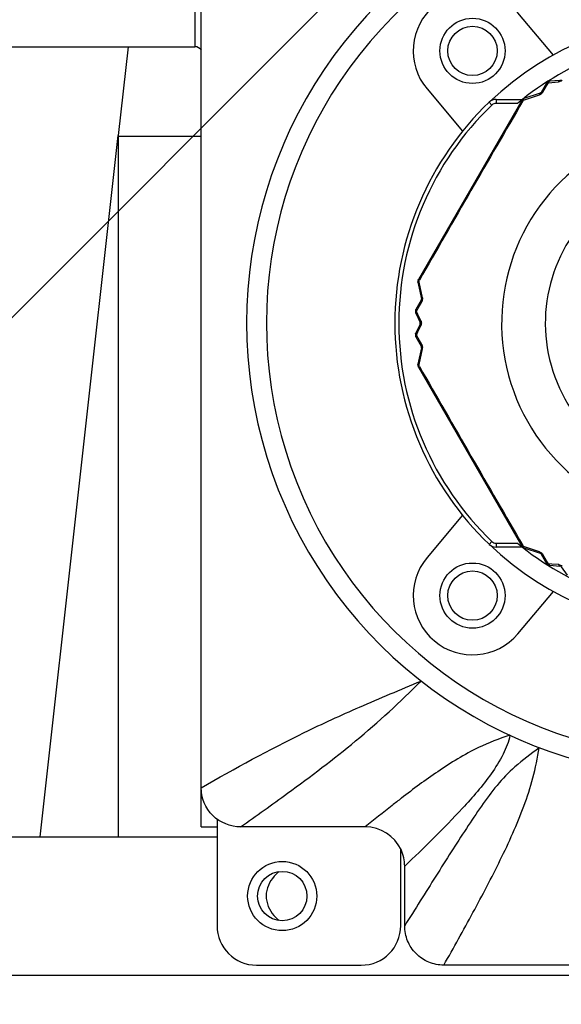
# Model space of a CAD drawing. Header units: millimetres. Extents: x 32 to 6688, y 67 to 4720.
# Tile 5 of 29: x 1906 to 1933, y 1454 to 1504. Entities that reach past the tile are written whole.
import ezdxf

# ---------------------------------------------------------------- set-up
doc = ezdxf.new("R2010")
doc.units = ezdxf.units.MM
for name, color, linetype in [('CABLE_PBL153', 7, 'Continuous'), ('COVER_J_ABL150', 7, 'Continuous'), ('COVER_J_PBL151', 7, 'Continuous'), ('FLANGE_B_PBL149', 7, 'Continuous'), ('new_view_15_VBL148', 7, 'Continuous'), ('PLATE_J_PBL152', 7, 'Continuous')]:
    doc.layers.add(name, color=color, linetype=linetype)

# ---------------------------------------------------------------- blocks, each defined once
blk = doc.blocks.new('FLANGE_B_PBL149', base_point=(688.76, 829.995))
at = {"layer": 'FLANGE_B_PBL149', "color": 2}
for p, q in [((663.143, 871.495), (663.143, 834.995)), ((659.76, 834.995), (659.26, 830.496))]:
    blk.add_line(p, q, dxfattribs=at)
at = {"layer": 'FLANGE_B_PBL149', "color": 7}
for p, q in [((630.76, 834.995), (663.143, 834.995)), ((655.31, 794.995), (659.26, 830.496)), ((659.26, 830.496), (659.26, 794.995)), ((659.26, 830.474), (663.46, 830.474)), ((615.26, 794.995), (664.26, 794.995)), ((614.26, 787.995), (763.26, 787.995))]:
    blk.add_line(p, q, dxfattribs=at)
blk.add_circle((667.56, 791.995), 1.25, dxfattribs=at)
for points in [[(663.467, 834.826), (663.386, 834.917), (663.265, 834.995), (663.143, 834.995)], [(667.38, 793.215), (667.297, 793.149), (667.219, 793.075), (667.148, 792.995)], [(667.14, 791.002), (667.213, 790.92), (667.294, 790.843), (667.38, 790.774)]]:
    blk.add_open_spline(points, degree=3, dxfattribs=at)
blk.add_open_spline([(667.148, 792.995), (666.909, 792.728), (666.583, 792.001), (666.904, 791.271), (667.14, 791.002)], degree=3, knots=[0, 0, 0, 0, 0.499921, 1, 1, 1, 1], dxfattribs=at)
blk = doc.blocks.new('COVER_J_PBL151', base_point=(688.76, 829.495))
at = {"layer": 'COVER_J_PBL151', "color": 7}
for p, q in [((663.46, 797.473), (663.46, 856.498)), ((681.283, 834.572), (679.488, 836.712)), ((674.891, 832.855), (676.687, 830.716)), ((676.687, 811.274), (674.891, 809.134)), ((679.488, 805.278), (681.283, 807.417)), ((671.766, 795.495), (665.452, 795.495)), ((673.76, 790.489), (673.76, 793.502)), ((701.782, 788.495), (675.738, 788.495))]:
    blk.add_line(p, q, dxfattribs=at)
at = {"layer": 'COVER_J_PBL151', "color": 2}
blk.add_line((673.593, 796.951), (673.588, 796.947), dxfattribs=at)
blk.add_line((673.593, 796.951), (673.588, 796.947), dxfattribs=at)
at = {"layer": 'COVER_J_PBL151', "color": 7}
for centre in [(677.19, 834.784), (677.19, 807.206)]:
    blk.add_circle(centre, 1.65, dxfattribs=at)
for centre, radius, start, end in [((688.76, 820.995), 23, 133.0296, 46.9704), ((677.19, 834.784), 3, 40, 220), ((688.76, 820.995), 15.5, 46.2398, 133.7201), ((688.76, 820.995), 15.5, 226.2343, 313.7201), ((677.19, 807.206), 3, 140, 320), ((671.768, 793.502), 1.992, 25.0013, 90.0521)]:
    blk.add_arc(centre, radius, start, end, dxfattribs=at)
at = {"layer": 'COVER_J_PBL151', "color": 2}
blk.add_arc((688.76, 820.995), 22, 133.0296, 46.9703, dxfattribs=at)
at = {"layer": 'COVER_J_PBL151', "color": 7}
for points, knots in [([(663.46, 797.473), (665.17, 798.457), (667.804, 799.9), (671.557, 801.62), (673.549, 802.44), (674.586, 802.881)], [0, 0, 0, 0, 0.478034, 0.726898, 1, 1, 1, 1]), ([(665.452, 795.495), (664.945, 795.495), (663.886, 795.909), (663.46, 796.967), (663.46, 797.473)], [0, 0, 0, 0, 0.500174, 1, 1, 1, 1]), ([(675.738, 788.495), (675.607, 788.495), (675.349, 788.52), (674.971, 788.635), (674.629, 788.819), (674.224, 789.154), (673.862, 789.707), (673.76, 790.227), (673.76, 790.489)], [0, 0, 0, 0, 0.125007, 0.250006, 0.375005, 0.500004, 0.750001, 1, 1, 1, 1])]:
    blk.add_open_spline(points, degree=3, knots=knots, dxfattribs=at)
at = {"layer": 'COVER_J_PBL151', "color": 2}
for points, knots in [([(665.452, 795.495), (666.25, 796.056), (668.221, 797.463), (671.351, 799.827), (673.538, 801.811), (674.586, 802.881)], [0, 0, 0, 0, 0.248738, 0.617965, 1, 1, 1, 1]), ([(679.081, 800.131), (678.54, 799.964), (677.262, 799.462), (675.446, 798.341), (674.194, 797.413), (673.593, 796.951)], [0, 0, 0, 0, 0.266287, 0.643101, 1, 1, 1, 1]), ([(679.081, 800.131), (679.026, 799.798), (678.744, 799.116), (677.961, 797.859), (676.732, 796.462), (675.238, 794.934), (674.247, 793.97), (673.76, 793.502)], [0, 0, 0, 0, 0.11756, 0.253149, 0.517248, 0.764195, 1, 1, 1, 1]), ([(680.564, 799.504), (680.149, 799.189), (679.378, 798.621), (678.407, 797.612), (677.627, 796.537), (676.868, 795.405), (676.104, 794.22), (675.065, 792.578), (674.284, 791.329), (673.76, 790.489)], [0, 0, 0, 0, 0.137526, 0.252068, 0.367282, 0.487385, 0.611618, 0.738986, 1, 1, 1, 1]), ([(675.738, 788.495), (676.238, 789.377), (677.22, 791.137), (678.389, 793.362), (679.24, 795.165), (679.812, 796.543), (680.282, 797.987), (680.481, 798.99), (680.564, 799.504)], [0, 0, 0, 0, 0.251694, 0.500474, 0.623736, 0.746622, 0.870612, 1, 1, 1, 1]), ([(673.588, 796.947), (673.432, 796.827), (672.819, 796.35), (672.214, 795.863), (671.766, 795.495)], [0, 0, 0, 0, 0.253291, 1, 1, 1, 1])]:
    blk.add_open_spline(points, degree=3, knots=knots, dxfattribs=at)
at = {"layer": 'COVER_J_PBL151', "color": 7}
blk.add_open_spline([(673.76, 793.502), (673.76, 793.79), (673.695, 794.084), (673.573, 794.344)], degree=3, dxfattribs=at)
blk = doc.blocks.new('PLATE_J_PBL152', base_point=(688.76, 829.495))
at = {"layer": 'PLATE_J_PBL152', "color": 7}
for p, q in [((663.46, 795.495), (663.46, 797.473)), ((663.46, 795.495), (664.26, 795.495)), ((664.26, 795.495), (664.26, 790.495)), ((673.56, 790.495), (673.56, 794.338)), ((666.26, 788.495), (671.56, 788.495))]:
    blk.add_line(p, q, dxfattribs=at)
at = {"layer": 'PLATE_J_PBL152', "color": 2}
blk.add_line((664.26, 795.907), (664.26, 795.495), dxfattribs=at)
at = {"layer": 'PLATE_J_PBL152', "color": 7}
for centre, radius in [((677.19, 834.784), 1.25), ((677.19, 807.206), 1.25), ((667.56, 791.995), 1.75)]:
    blk.add_circle(centre, radius, dxfattribs=at)
for centre, start, end in [((666.26, 790.495), 180, 270), ((671.56, 790.495), 270, 360)]:
    blk.add_arc(centre, 2, start, end, dxfattribs=at)
blk = doc.blocks.new('CABLE_PBL153', base_point=(688.76, 820.495))
at = {"layer": 'CABLE_PBL153', "color": 7}
for p, q in [((680.943, 833.152), (680.665, 832.681)), ((681.612, 833.289), (681.1, 833.249)), ((680.61, 832.637), (679.797, 832.368)), ((679.686, 832.278), (674.451, 823.211)), ((678.384, 832.327), (679.714, 832.327)), ((674.428, 823.07), (674.603, 822.232)), ((674.592, 822.162), (674.323, 821.685)), ((674.317, 821.501), (674.539, 821.038)), ((674.539, 820.952), (674.317, 820.489)), ((674.323, 820.304), (674.592, 819.828)), ((674.603, 819.758), (674.428, 818.919)), ((674.451, 818.778), (679.686, 809.711)), ((679.714, 809.662), (678.384, 809.662)), ((679.797, 809.621), (680.61, 809.353)), ((680.665, 809.309), (680.943, 808.838)), ((681.1, 808.74), (681.612, 808.701)), ((681.687, 808.658), (681.977, 808.234))]:
    blk.add_line(p, q, dxfattribs=at)
at = {"layer": 'CABLE_PBL153', "color": 2}
for p, q in [((680.754, 832.7), (680.943, 833.017)), ((680.943, 833.017), (681.037, 833.174)), ((681.037, 833.174), (681.208, 833.188)), ((681.208, 833.188), (681.552, 833.216)), ((679.816, 832.31), (680.588, 832.567)), ((678.038, 832.188), (678.177, 832.044)), ((678.384, 832.327), (678.384, 832.127)), ((679.469, 832.127), (678.384, 832.127)), ((679.737, 832.328), (679.733, 832.333)), ((679.741, 832.248), (679.768, 832.294)), ((679.768, 832.294), (679.816, 832.31)), ((674.479, 823.133), (674.505, 823.179)), ((674.489, 823.083), (674.479, 823.133)), ((674.652, 822.286), (674.489, 823.083)), ((674.44, 821.753), (674.62, 822.075)), ((674.351, 821.593), (674.44, 821.753)), ((674.424, 821.438), (674.351, 821.593)), ((674.572, 821.126), (674.424, 821.438)), ((674.351, 820.396), (674.424, 820.552)), ((674.424, 820.552), (674.572, 820.864)), ((674.44, 820.236), (674.351, 820.396)), ((674.62, 819.915), (674.44, 820.236)), ((674.489, 818.907), (674.652, 819.704)), ((674.479, 818.857), (674.489, 818.907)), ((674.505, 818.811), (674.479, 818.857)), ((678.038, 809.801), (678.177, 809.946)), ((678.384, 809.862), (679.469, 809.862)), ((678.384, 809.862), (678.384, 809.662)), ((679.737, 809.661), (679.733, 809.657)), ((679.768, 809.696), (679.741, 809.742)), ((679.816, 809.68), (679.768, 809.696)), ((680.588, 809.423), (679.816, 809.68)), ((680.943, 808.973), (680.754, 809.289)), ((681.037, 808.815), (680.943, 808.973)), ((681.208, 808.801), (681.037, 808.815)), ((681.553, 808.774), (681.208, 808.801))]:
    blk.add_line(p, q, dxfattribs=at)
at = {"layer": 'CABLE_PBL153', "color": 7}
for centre, radius, start, end in [((688.76, 820.995), 14.5, 90.079, 129.8465), ((681.116, 833.05), 0.2, 94.3915, 149.4213), ((681.604, 833.388), 0.1, 274.3915, 325.6085), ((680.579, 832.732), 0.1, 288.2393, 329.5221), ((688.76, 820.995), 15.5, 133.7659, 226.2341), ((678.384, 831.827), 0.5, 90, 133.7659), ((679.859, 832.178), 0.2, 108.1987, 150), ((674.624, 823.111), 0.2, 150, 191.8038), ((674.505, 822.211), 0.1, 330.476, 11.7604), ((674.498, 821.587), 0.2, 150.5787, 205.6081), ((674.449, 820.995), 0.1, 334.3915, 25.6092), ((674.498, 820.402), 0.2, 154.3915, 209.4217), ((674.505, 819.778), 0.1, 348.2393, 29.5236), ((674.624, 818.878), 0.2, 168.2393, 210), ((678.384, 810.162), 0.5, 226.2341, 270), ((688.76, 820.995), 14.5, 230.1535, 269.921), ((679.859, 809.811), 0.2, 210, 251.7612), ((680.579, 809.258), 0.1, 30.478, 71.7604), ((681.116, 808.94), 0.2, 210.5787, 265.6081), ((681.604, 808.601), 0.1, 34.3915, 85.6093)]:
    blk.add_arc(centre, radius, start, end, dxfattribs=at)
at = {"layer": 'CABLE_PBL153', "color": 2}
for centre, radius, start, end in [((680.489, 832.859), 0.309, 288.6176, 297.856), ((680.487, 832.865), 0.315, 297.7972, 301.6066), ((688.76, 820.995), 15.3, 133.7659, 226.2341), ((1891.303, 126.706), 1402.024, 149.78603, 150.213969), ((678.384, 831.827), 0.3, 90, 133.7659), ((688.76, 820.995), 10.093, 120.3519, 59.6481), ((688.76, 820.995), 7.885, 130.2986, 49.7013), ((674.616, 823.08), 0.192, 157.2016, 161.3395), ((674.351, 822.224), 0.308, 344.6699, 358.3604), ((674.304, 820.993), 0.298, 351.934, 0.3244), ((674.349, 819.765), 0.309, 348.6174, 357.8561), ((674.343, 819.765), 0.315, 357.7972, 1.6066), ((674.648, 818.725), 0.214, 145.872, 147.3551), ((674.672, 818.709), 0.243, 142.5793, 145.8345), ((1891.623, 1515.468), 1402.394, 209.786088, 210.213912), ((678.384, 810.162), 0.3, 226.2341, 270), ((679.882, 809.788), 0.192, 217.2026, 221.3405)]:
    blk.add_arc(centre, radius, start, end, dxfattribs=at)
for points, knots in [([(680.951, 833.161), (680.95, 833.16), (680.947, 833.157), (680.944, 833.153), (680.943, 833.152)], [0, 0, 0, 0, 0.509524, 1, 1, 1, 1]), ([(680.995, 833.176), (680.992, 833.176), (680.986, 833.176), (680.98, 833.174), (680.977, 833.174)], [0, 0, 0, 0, 0.51559, 1, 1, 1, 1]), ([(681, 833.202), (681.002, 833.204), (681.006, 833.208), (681.011, 833.212), (681.013, 833.213)], [0, 0, 0, 0, 0.491279, 1, 1, 1, 1]), ([(681.013, 833.213), (681.012, 833.215), (681.012, 833.217), (681.009, 833.219), (681.01, 833.22)], [0, 0, 0, 0, 0.752927, 1, 1, 1, 1]), ([(681.03, 833.22), (681.027, 833.219), (681.021, 833.217), (681.016, 833.215), (681.013, 833.213)], [0, 0, 0, 0, 0.491266, 1, 1, 1, 1]), ([(681.045, 833.225), (681.043, 833.224), (681.037, 833.223), (681.032, 833.221), (681.03, 833.22)], [0, 0, 0, 0, 0.498401, 1, 1, 1, 1]), ([(681.064, 833.228), (681.061, 833.228), (681.054, 833.227), (681.048, 833.225), (681.045, 833.225)], [0, 0, 0, 0, 0.545117, 1, 1, 1, 1]), ([(681.553, 833.216), (681.555, 833.226), (681.566, 833.255), (681.59, 833.287), (681.612, 833.289)], [0, 0, 0, 0, 0.325618, 1, 1, 1, 1]), ([(680.61, 832.637), (680.606, 832.635), (680.586, 832.618), (680.587, 832.588), (680.588, 832.567)], [0, 0, 0, 0, 0.163107, 1, 1, 1, 1]), ([(680.665, 832.681), (680.668, 832.686), (680.692, 832.708), (680.729, 832.705), (680.754, 832.7)], [0, 0, 0, 0, 0.187832, 1, 1, 1, 1]), ([(679.714, 832.294), (679.717, 832.294), (679.722, 832.295), (679.728, 832.295), (679.73, 832.295)], [0, 0, 0, 0, 0.479473, 1, 1, 1, 1]), ([(679.729, 832.317), (679.73, 832.319), (679.733, 832.322), (679.736, 832.325), (679.738, 832.326)], [0, 0, 0, 0, 0.50141, 1, 1, 1, 1]), ([(679.73, 832.295), (679.733, 832.295), (679.739, 832.296), (679.745, 832.295), (679.748, 832.295)], [0, 0, 0, 0, 0.48297, 1, 1, 1, 1]), ([(679.75, 832.335), (679.748, 832.334), (679.744, 832.331), (679.741, 832.328), (679.739, 832.327)], [0, 0, 0, 0, 0.503146, 1, 1, 1, 1]), ([(679.748, 832.295), (679.751, 832.295), (679.758, 832.295), (679.764, 832.294), (679.768, 832.294)], [0, 0, 0, 0, 0.485802, 1, 1, 1, 1]), ([(679.772, 832.33), (679.772, 832.333), (679.773, 832.338), (679.775, 832.342), (679.776, 832.345)], [0, 0, 0, 0, 0.519769, 1, 1, 1, 1]), ([(679.788, 832.364), (679.79, 832.365), (679.792, 832.367), (679.795, 832.368), (679.797, 832.368)], [0, 0, 0, 0, 0.513144, 1, 1, 1, 1]), ([(674.433, 823.142), (674.432, 823.142), (674.43, 823.142), (674.427, 823.143), (674.427, 823.143)], [0, 0, 0, 0, 0.743569, 1, 1, 1, 1]), ([(674.436, 823.113), (674.436, 823.111), (674.438, 823.107), (674.44, 823.103), (674.441, 823.101)], [0, 0, 0, 0, 0.483327, 1, 1, 1, 1]), ([(674.448, 823.203), (674.448, 823.204), (674.449, 823.207), (674.45, 823.21), (674.451, 823.211)], [0, 0, 0, 0, 0.515646, 1, 1, 1, 1]), ([(674.458, 823.164), (674.457, 823.167), (674.455, 823.172), (674.453, 823.177), (674.452, 823.179)], [0, 0, 0, 0, 0.520498, 1, 1, 1, 1]), ([(674.462, 823.122), (674.465, 823.124), (674.47, 823.128), (674.476, 823.131), (674.479, 823.133)], [0, 0, 0, 0, 0.488724, 1, 1, 1, 1]), ([(674.592, 822.162), (674.589, 822.157), (674.582, 822.125), (674.603, 822.095), (674.62, 822.075)], [0, 0, 0, 0, 0.187831, 1, 1, 1, 1]), ([(674.652, 822.286), (674.644, 822.282), (674.624, 822.27), (674.6, 822.247), (674.603, 822.232)], [0, 0, 0, 0, 0.354576, 1, 1, 1, 1]), ([(674.305, 821.594), (674.303, 821.594), (674.301, 821.593), (674.298, 821.594), (674.298, 821.594)], [0, 0, 0, 0, 0.755903, 1, 1, 1, 1]), ([(674.308, 821.611), (674.308, 821.609), (674.306, 821.603), (674.305, 821.597), (674.305, 821.594)], [0, 0, 0, 0, 0.491242, 1, 1, 1, 1]), ([(674.313, 821.627), (674.312, 821.625), (674.311, 821.619), (674.309, 821.614), (674.308, 821.611)], [0, 0, 0, 0, 0.498239, 1, 1, 1, 1]), ([(674.311, 821.561), (674.312, 821.558), (674.314, 821.552), (674.316, 821.546), (674.317, 821.543)], [0, 0, 0, 0, 0.455134, 1, 1, 1, 1]), ([(674.321, 821.645), (674.32, 821.642), (674.317, 821.636), (674.314, 821.63), (674.313, 821.627)], [0, 0, 0, 0, 0.544972, 1, 1, 1, 1]), ([(674.317, 821.543), (674.318, 821.545), (674.321, 821.551), (674.323, 821.556), (674.325, 821.559)], [0, 0, 0, 0, 0.485015, 1, 1, 1, 1]), ([(674.328, 821.628), (674.326, 821.631), (674.324, 821.637), (674.322, 821.642), (674.321, 821.645)], [0, 0, 0, 0, 0.515424, 1, 1, 1, 1]), ([(674.325, 821.559), (674.327, 821.562), (674.33, 821.568), (674.334, 821.573), (674.336, 821.576)], [0, 0, 0, 0, 0.487947, 1, 1, 1, 1]), ([(674.572, 821.126), (674.565, 821.118), (674.545, 821.095), (674.53, 821.058), (674.539, 821.038)], [0, 0, 0, 0, 0.32557, 1, 1, 1, 1]), ([(674.539, 820.952), (674.536, 820.946), (674.531, 820.913), (674.554, 820.883), (674.572, 820.864)], [0, 0, 0, 0, 0.190105, 1, 1, 1, 1]), ([(674.305, 820.395), (674.303, 820.395), (674.301, 820.396), (674.298, 820.395), (674.298, 820.396)], [0, 0, 0, 0, 0.755904, 1, 1, 1, 1]), ([(674.307, 820.413), (674.307, 820.41), (674.306, 820.404), (674.305, 820.398), (674.305, 820.395)], [0, 0, 0, 0, 0.491234, 1, 1, 1, 1]), ([(674.311, 820.429), (674.31, 820.426), (674.309, 820.421), (674.308, 820.415), (674.307, 820.413)], [0, 0, 0, 0, 0.498316, 1, 1, 1, 1]), ([(674.317, 820.447), (674.316, 820.444), (674.314, 820.438), (674.312, 820.431), (674.311, 820.429)], [0, 0, 0, 0, 0.545054, 1, 1, 1, 1]), ([(674.313, 820.362), (674.314, 820.359), (674.317, 820.354), (674.32, 820.348), (674.321, 820.345)], [0, 0, 0, 0, 0.455226, 1, 1, 1, 1]), ([(674.317, 820.447), (674.317, 820.449), (674.315, 820.454), (674.314, 820.46), (674.314, 820.462)], [0, 0, 0, 0, 0.516445, 1, 1, 1, 1]), ([(674.325, 820.43), (674.323, 820.433), (674.321, 820.438), (674.318, 820.444), (674.317, 820.447)], [0, 0, 0, 0, 0.514985, 1, 1, 1, 1]), ([(674.321, 820.345), (674.322, 820.347), (674.324, 820.353), (674.326, 820.358), (674.328, 820.361)], [0, 0, 0, 0, 0.484581, 1, 1, 1, 1]), ([(674.328, 820.361), (674.329, 820.364), (674.332, 820.37), (674.336, 820.375), (674.337, 820.378)], [0, 0, 0, 0, 0.487629, 1, 1, 1, 1]), ([(674.62, 819.915), (674.613, 819.907), (674.595, 819.883), (674.582, 819.846), (674.592, 819.827)], [0, 0, 0, 0, 0.328155, 1, 1, 1, 1]), ([(674.603, 819.758), (674.601, 819.749), (674.61, 819.734), (674.62, 819.726), (674.623, 819.723)], [0, 0, 0, 0, 0.668244, 1, 1, 1, 1]), ([(674.433, 818.848), (674.432, 818.847), (674.43, 818.848), (674.427, 818.846), (674.427, 818.847)], [0, 0, 0, 0, 0.743637, 1, 1, 1, 1]), ([(674.428, 818.91), (674.428, 818.911), (674.428, 818.915), (674.428, 818.918), (674.428, 818.919)], [0, 0, 0, 0, 0.513144, 1, 1, 1, 1]), ([(674.432, 818.9), (674.431, 818.902), (674.429, 818.905), (674.429, 818.908), (674.428, 818.91)], [0, 0, 0, 0, 0.521382, 1, 1, 1, 1]), ([(674.439, 818.889), (674.437, 818.891), (674.435, 818.894), (674.433, 818.898), (674.432, 818.9)], [0, 0, 0, 0, 0.522578, 1, 1, 1, 1]), ([(674.434, 818.862), (674.434, 818.859), (674.434, 818.855), (674.435, 818.851), (674.436, 818.849)], [0, 0, 0, 0, 0.50316, 1, 1, 1, 1]), ([(674.438, 818.835), (674.438, 818.837), (674.437, 818.841), (674.436, 818.845), (674.436, 818.847)], [0, 0, 0, 0, 0.501303, 1, 1, 1, 1]), ([(674.449, 818.879), (674.447, 818.88), (674.443, 818.884), (674.44, 818.888), (674.439, 818.889)], [0, 0, 0, 0, 0.519773, 1, 1, 1, 1]), ([(674.452, 818.811), (674.453, 818.813), (674.455, 818.818), (674.457, 818.823), (674.458, 818.825)], [0, 0, 0, 0, 0.47945, 1, 1, 1, 1]), ([(674.458, 818.825), (674.46, 818.828), (674.463, 818.833), (674.466, 818.838), (674.467, 818.841)], [0, 0, 0, 0, 0.482968, 1, 1, 1, 1]), ([(679.692, 809.705), (679.691, 809.706), (679.688, 809.707), (679.687, 809.71), (679.686, 809.711)], [0, 0, 0, 0, 0.515603, 1, 1, 1, 1]), ([(679.73, 809.694), (679.728, 809.694), (679.722, 809.695), (679.717, 809.696), (679.714, 809.696)], [0, 0, 0, 0, 0.520498, 1, 1, 1, 1]), ([(679.761, 809.65), (679.764, 809.649), (679.769, 809.648), (679.774, 809.648), (679.776, 809.648)], [0, 0, 0, 0, 0.482102, 1, 1, 1, 1]), ([(679.769, 809.676), (679.768, 809.679), (679.768, 809.686), (679.768, 809.693), (679.768, 809.696)], [0, 0, 0, 0, 0.48873, 1, 1, 1, 1]), ([(680.588, 809.423), (680.588, 809.414), (680.588, 809.391), (680.595, 809.358), (680.61, 809.353)], [0, 0, 0, 0, 0.354575, 1, 1, 1, 1]), ([(680.665, 809.309), (680.668, 809.304), (680.692, 809.281), (680.729, 809.285), (680.754, 809.289)], [0, 0, 0, 0, 0.18783, 1, 1, 1, 1]), ([(680.951, 808.828), (680.95, 808.83), (680.947, 808.833), (680.944, 808.836), (680.943, 808.838)], [0, 0, 0, 0, 0.509037, 1, 1, 1, 1]), ([(680.995, 808.813), (680.992, 808.813), (680.986, 808.814), (680.98, 808.815), (680.977, 808.816)], [0, 0, 0, 0, 0.515424, 1, 1, 1, 1]), ([(681, 808.788), (681.002, 808.786), (681.006, 808.782), (681.011, 808.778), (681.013, 808.776)], [0, 0, 0, 0, 0.491242, 1, 1, 1, 1]), ([(681.013, 808.776), (681.012, 808.774), (681.012, 808.773), (681.009, 808.77), (681.01, 808.77)], [0, 0, 0, 0, 0.755902, 1, 1, 1, 1]), ([(681.045, 808.765), (681.048, 808.764), (681.054, 808.763), (681.061, 808.762), (681.064, 808.761)], [0, 0, 0, 0, 0.455134, 1, 1, 1, 1]), ([(681.552, 808.774), (681.555, 808.763), (681.566, 808.734), (681.59, 808.703), (681.612, 808.701)], [0, 0, 0, 0, 0.325568, 1, 1, 1, 1])]:
    blk.add_open_spline(points, degree=3, knots=knots, dxfattribs=at)
for points in [[(680.977, 833.174), (680.968, 833.171), (680.959, 833.168), (680.951, 833.161)], [(680.977, 833.174), (680.984, 833.184), (680.991, 833.193), (681, 833.202)], [(681.037, 833.174), (681.023, 833.176), (681.009, 833.177), (680.995, 833.176)], [(681.045, 833.195), (681.042, 833.188), (681.039, 833.181), (681.037, 833.174)], [(681.064, 833.228), (681.056, 833.218), (681.05, 833.207), (681.045, 833.195)], [(681.1, 833.249), (681.086, 833.248), (681.073, 833.239), (681.064, 833.228)], [(681.618, 833.228), (681.597, 833.222), (681.575, 833.218), (681.552, 833.216)], [(681.732, 833.293), (681.699, 833.264), (681.66, 833.241), (681.618, 833.228)], [(680.754, 832.7), (680.729, 832.659), (680.693, 832.622), (680.652, 832.597)], [(679.686, 832.278), (679.691, 832.288), (679.704, 832.292), (679.714, 832.294)], [(679.714, 832.294), (679.718, 832.302), (679.722, 832.311), (679.729, 832.317)], [(679.776, 832.345), (679.767, 832.342), (679.758, 832.339), (679.75, 832.335)], [(679.768, 832.294), (679.768, 832.306), (679.769, 832.318), (679.772, 832.33)], [(679.776, 832.345), (679.779, 832.352), (679.783, 832.359), (679.788, 832.364)], [(674.428, 823.07), (674.426, 823.081), (674.432, 823.092), (674.439, 823.1)], [(674.433, 823.142), (674.434, 823.132), (674.433, 823.123), (674.436, 823.113)], [(674.451, 823.179), (674.447, 823.171), (674.442, 823.163), (674.438, 823.155)], [(674.439, 823.1), (674.445, 823.108), (674.454, 823.116), (674.462, 823.122)], [(674.452, 823.179), (674.449, 823.187), (674.447, 823.195), (674.448, 823.203)], [(674.479, 823.133), (674.471, 823.143), (674.464, 823.153), (674.458, 823.164)], [(674.647, 822.143), (674.641, 822.119), (674.631, 822.096), (674.62, 822.075)], [(674.652, 822.286), (674.657, 822.263), (674.659, 822.239), (674.658, 822.216)], [(674.305, 821.594), (674.306, 821.583), (674.308, 821.571), (674.311, 821.561)], [(674.317, 821.501), (674.311, 821.513), (674.313, 821.53), (674.317, 821.543)], [(674.321, 821.645), (674.317, 821.658), (674.317, 821.674), (674.323, 821.685)], [(674.351, 821.593), (674.342, 821.604), (674.334, 821.616), (674.328, 821.628)], [(674.336, 821.576), (674.341, 821.582), (674.345, 821.588), (674.351, 821.593)], [(674.572, 821.126), (674.585, 821.098), (674.595, 821.068), (674.599, 821.037)], [(674.589, 820.908), (674.585, 820.893), (674.579, 820.878), (674.572, 820.864)], [(674.599, 820.951), (674.597, 820.937), (674.594, 820.922), (674.589, 820.908)], [(674.599, 821.037), (674.601, 821.023), (674.602, 821.009), (674.602, 820.995)], [(674.305, 820.395), (674.307, 820.384), (674.309, 820.373), (674.313, 820.362)], [(674.314, 820.462), (674.312, 820.471), (674.313, 820.481), (674.317, 820.489)], [(674.323, 820.304), (674.317, 820.316), (674.317, 820.332), (674.321, 820.345)], [(674.351, 820.396), (674.341, 820.407), (674.332, 820.418), (674.325, 820.43)], [(674.337, 820.378), (674.341, 820.384), (674.346, 820.39), (674.351, 820.396)], [(674.62, 819.915), (674.643, 819.872), (674.657, 819.823), (674.658, 819.774)], [(674.623, 819.723), (674.632, 819.715), (674.642, 819.709), (674.652, 819.704)], [(674.439, 818.889), (674.436, 818.88), (674.434, 818.871), (674.434, 818.862)], [(674.451, 818.81), (674.447, 818.818), (674.441, 818.826), (674.438, 818.835)], [(674.451, 818.778), (674.446, 818.788), (674.448, 818.8), (674.452, 818.811)], [(674.479, 818.857), (674.468, 818.863), (674.458, 818.87), (674.449, 818.879)], [(679.714, 809.696), (679.706, 809.697), (679.698, 809.7), (679.692, 809.705)], [(679.714, 809.696), (679.718, 809.687), (679.723, 809.679), (679.728, 809.672)], [(679.768, 809.696), (679.755, 809.694), (679.743, 809.694), (679.73, 809.694)], [(679.737, 809.661), (679.745, 809.657), (679.753, 809.652), (679.761, 809.65)], [(679.776, 809.645), (679.772, 809.655), (679.77, 809.666), (679.769, 809.676)], [(679.797, 809.621), (679.787, 809.624), (679.78, 809.635), (679.776, 809.645)], [(680.588, 809.423), (680.61, 809.415), (680.632, 809.405), (680.652, 809.393)], [(680.652, 809.393), (680.674, 809.38), (680.694, 809.363), (680.712, 809.345)], [(680.712, 809.345), (680.728, 809.328), (680.742, 809.309), (680.754, 809.289)], [(680.977, 808.816), (680.968, 808.818), (680.959, 808.822), (680.951, 808.828)], [(680.977, 808.816), (680.984, 808.806), (680.992, 808.796), (681, 808.788)], [(681.037, 808.815), (681.023, 808.813), (681.009, 808.812), (680.995, 808.813)], [(681.013, 808.776), (681.024, 808.771), (681.034, 808.767), (681.045, 808.765)], [(681.044, 808.794), (681.042, 808.801), (681.039, 808.808), (681.037, 808.815)], [(681.064, 808.761), (681.056, 808.771), (681.05, 808.782), (681.044, 808.794)], [(681.1, 808.74), (681.086, 808.741), (681.073, 808.751), (681.064, 808.761)], [(681.553, 808.774), (681.619, 808.767), (681.687, 808.738), (681.736, 808.693)]]:
    blk.add_open_spline(points, degree=3, dxfattribs=at)
blk = doc.blocks.new('COVER_J_ABL150', base_point=(688.76, 829.495))
at = {"layer": 'CABLE_PBL153'}
blk.add_blockref('CABLE_PBL153', (688.76, 820.495), dxfattribs=at)
at = {"layer": 'COVER_J_PBL151'}
blk.add_blockref('COVER_J_PBL151', (688.76, 829.495), dxfattribs=at)
at = {"layer": 'PLATE_J_PBL152'}
blk.add_blockref('PLATE_J_PBL152', (688.76, 829.495), dxfattribs=at)
blk = doc.blocks.new('NEW_VIEW_15_VBL148', base_point=(653.766, 1237.995))
at = {"layer": 'COVER_J_ABL150'}
blk.add_blockref('COVER_J_ABL150', (688.76, 829.495), dxfattribs=at)
at = {"layer": 'FLANGE_B_PBL149'}
blk.add_blockref('FLANGE_B_PBL149', (688.76, 829.995), dxfattribs=at)

msp = doc.modelspace()

# ---------------------------------------------------------------- hatches: boundary and pattern name
at = {"ltscale": 1000, "true_color": 0xed4b40}
h = msp.add_hatch(dxfattribs=at)
h.set_pattern_fill('ANSI31', color=13, scale=20)
h.set_pattern_definition([(45, (-9535.49, -2228.34), (-44.90128, 44.90128), [])])
edge = h.paths.add_edge_path()
edge.add_arc((1940, 1600.946), 755, 82.388789, 97.611211)
edge.add_line((1840, 2349.294), (1840, 852.598))
edge.add_arc((1940, 1600.946), 755, 262.388789, 277.611211)
edge.add_line((2040, 852.598), (2040, 2349.294))

# ---------------------------------------------------------------- block references
at = {"layer": 'new_view_15_VBL148'}
msp.add_blockref('NEW_VIEW_15_VBL148', (1905.007, 1905.946), dxfattribs=at)

doc.saveas('drawing.dxf')
